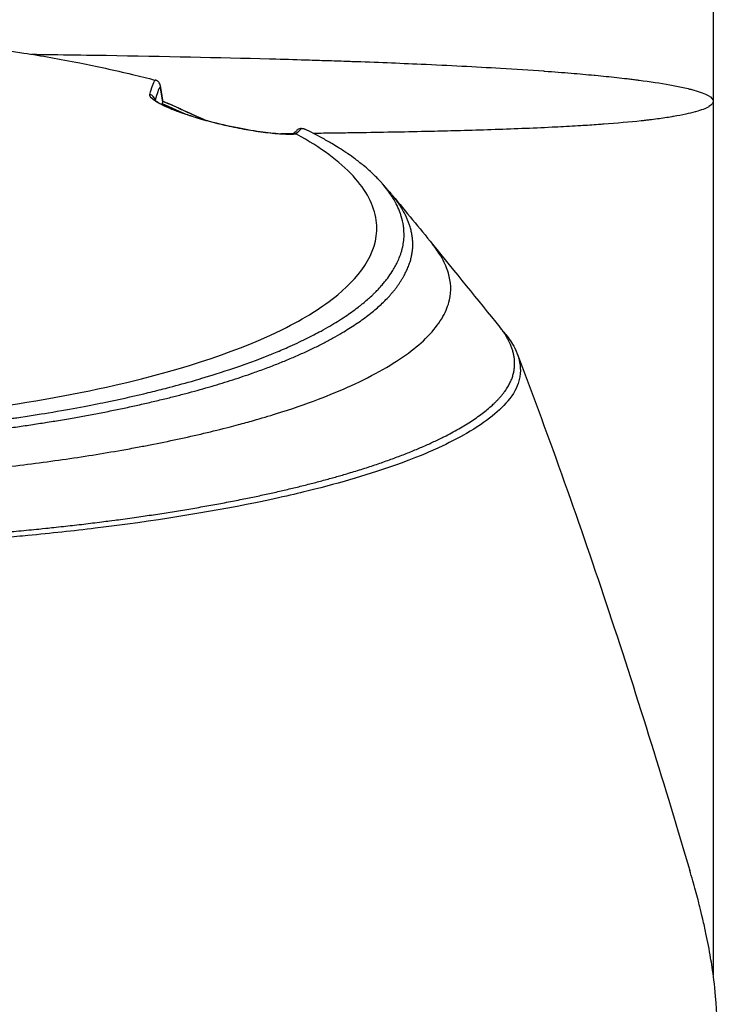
# Model space of a CAD drawing. Header units: millimetres. Extents: x 0 to 4378, y 0 to 2376.
# Tile 146 of 229: x 2302 to 2355, y 870 to 945. Entities that reach past the tile are written whole.
import ezdxf

# ---------------------------------------------------------------- set-up
doc = ezdxf.new("R2010")
doc.units = ezdxf.units.MM
doc.header["$LTSCALE"] = 0.2

# ---------------------------------------------------------------- blocks, each defined once
blk = doc.blocks.new('A$C56001a60')
for p, q in [((76, 286.5), (76, 212.117)), ((33.46, 278.733), (33.46, 278.732)), ((34.013, 278.524), (34.045, 278.644)), ((34.013, 278.524), (35.803, 277.714)), ((37.333, 277.241), (37.334, 277.241)), ((37.392, 277.225), (37.392, 277.225)), ((42.847, 276.219), (42.846, 276.219)), ((43.937, 276.178), (43.937, 276.178)), ((43.949, 276.178), (43.949, 276.178)), ((54.614, 267.805), (54.613, 267.806)), ((42.885, 259.653), (42.885, 259.652)), ((42.964, 259.687), (42.964, 259.685)), ((43.655, 259.986), (43.655, 259.985)), ((44.481, 260.365), (44.481, 260.365)), ((41.467, 259.082), (41.467, 259.085)), ((42.015, 259.296), (42.015, 259.298)), ((42.661, 259.558), (42.661, 259.56)), ((36.561, 257.454), (36.561, 257.45)), ((37.194, 257.64), (37.194, 257.636)), ((37.712, 257.797), (37.712, 257.792)), ((35.258, 257.085), (35.258, 257.088)), ((36.069, 257.309), (36.069, 257.313)), ((36.087, 257.314), (36.087, 257.318)), ((36.281, 257.369), (36.281, 257.373)), ((59.78, 255.25), (59.779, 255.25))]:
    blk.add_line(p, q)
for centre, major_axis, ratio, start_param, end_param in [((32.958, 278.745), (0.484, -0.125), 0.991703, 0.372415, 1.609148), ((43.513, -106.109), (-15.035, 405.713), 0.037007, 5.958966, 5.968383), ((34.052, 277.419), (-0.034, 1.113), 0.035481, 0.442922, 0.442981), ((34.052, 277.419), (-0.034, 1.113), 0.035481, 0.120728, 0.391593), ((35.001, 277.205), (0.408, 0.913), 0.344075, 0.000447, 0.136468), ((-70.346, 289.37), (115.233, -12.115), 0.093373, 6.180581, 6.223754), ((-111.531, -277.025), (84.371, 627.877), 0.316512, 5.766006, 5.766009)]:
    blk.add_ellipse(centre, major_axis=major_axis, ratio=ratio, start_param=start_param, end_param=end_param)
for points, knots in [([(15.516, 283.409), (15.817, 283.378), (16.223, 283.336), (16.733, 283.28), (17.348, 283.213), (18.113, 283.126), (19.02, 283.012), (20.252, 282.857), (21.748, 282.654), (23.468, 282.379), (24.767, 282.172), (26.193, 281.924), (27.718, 281.623), (28.995, 281.372), (30.342, 281.083), (31.734, 280.75), (32.307, 280.613), (32.888, 280.468), (33.475, 280.316)], [0.725888, 0.725888, 0.725888, 0.725888, 0.7677448, 0.7677448, 0.7677448, 0.8182395, 0.8182395, 0.8182395, 0.8868614, 0.8868614, 0.8868614, 0.9386872, 0.9386872, 0.9386872, 0.9821087, 0.9821087, 0.9821087, 1, 1, 1, 1]), ([(24.047, 282.285), (24.567, 282.279), (25.085, 282.272), (25.6, 282.265), (26.785, 282.249), (27.951, 282.232), (29.097, 282.214), (29.308, 282.211), (29.518, 282.208), (29.728, 282.204), (34.13, 282.133), (38.304, 282.045), (42.193, 281.94), (42.348, 281.936), (42.504, 281.931), (42.659, 281.927), (43.537, 281.903), (44.398, 281.878), (45.245, 281.852), (45.748, 281.836), (46.245, 281.82), (46.738, 281.804), (47.233, 281.788), (47.723, 281.772), (48.206, 281.755), (48.288, 281.752), (48.37, 281.749), (48.451, 281.746), (50.299, 281.681), (52.029, 281.613), (53.737, 281.538), (55.87, 281.443), (57.895, 281.339), (59.788, 281.226), (60.932, 281.157), (62.028, 281.085), (63.072, 281.01), (63.103, 281.007), (63.134, 281.005), (63.164, 281.003), (63.857, 280.952), (64.529, 280.9), (65.174, 280.847), (65.787, 280.796), (66.375, 280.744), (66.942, 280.69), (66.968, 280.688), (66.993, 280.686), (67.018, 280.683), (67.586, 280.629), (68.131, 280.574), (68.651, 280.517), (68.923, 280.487), (69.187, 280.457), (69.445, 280.427), (69.574, 280.411), (69.702, 280.396), (69.827, 280.381), (69.89, 280.373), (69.952, 280.365), (70.014, 280.357), (70.075, 280.35), (70.149, 280.34), (70.197, 280.334), (70.255, 280.327), (70.311, 280.32), (70.368, 280.312), (71.187, 280.205), (71.98, 280.087), (72.704, 279.956), (73.056, 279.892), (73.391, 279.826), (73.704, 279.757), (73.88, 279.718), (74.049, 279.678), (74.21, 279.637), (74.321, 279.609), (74.427, 279.581), (74.529, 279.552), (74.995, 279.421), (75.374, 279.281), (75.631, 279.133), (75.867, 278.996), (76, 278.851), (76, 278.7)], [0.5998245, 0.5998245, 0.5998245, 0.5998245, 0.6065856, 0.6065856, 0.6065856, 0.6221334, 0.6221334, 0.6221334, 0.625, 0.625, 0.625, 0.6850898, 0.6850898, 0.6850898, 0.6875, 0.6875, 0.6875, 0.7011464, 0.7011464, 0.7011464, 0.7092438, 0.7092438, 0.7092438, 0.7173743, 0.7173743, 0.7173743, 0.71875, 0.71875, 0.71875, 0.7499738, 0.7499738, 0.7499738, 0.7889478, 0.7889478, 0.7889478, 0.8125, 0.8125, 0.8125, 0.8131921, 0.8131921, 0.8131921, 0.8288728, 0.8288728, 0.8288728, 0.84375, 0.84375, 0.84375, 0.8444134, 0.8444134, 0.8444134, 0.859375, 0.859375, 0.859375, 0.8671875, 0.8671875, 0.8671875, 0.8710937, 0.8710937, 0.8710937, 0.8730469, 0.8730469, 0.8730469, 0.8749735, 0.8749735, 0.8749735, 0.8773485, 0.8773485, 0.8773485, 0.9115235, 0.9115235, 0.9115235, 0.9281399, 0.9281399, 0.9281399, 0.9375, 0.9375, 0.9375, 0.9439123, 0.9439123, 0.9439123, 0.973127, 0.973127, 0.973127, 1, 1, 1, 1]), ([(33.578, 280.278), (33.561, 280.286), (33.544, 280.293), (33.509, 280.306), (33.491, 280.311), (33.475, 280.316)], [0.00000099, 0.00000099, 0.00000099, 0.00000099, 0.00577902, 0.00577902, 0.01216888, 0.01216888, 0.01216888, 0.01216888]), ([(33.866, 279.839), (33.866, 279.84), (33.866, 279.841), (33.864, 279.886), (33.857, 279.93), (33.83, 280.017), (33.81, 280.06), (33.759, 280.138), (33.728, 280.174), (33.658, 280.234), (33.619, 280.259), (33.578, 280.278)], [-0.00029029, -0.00029029, -0.00029029, -0.00029029, 0, 0, 0.01344781, 0.01344781, 0.02760524, 0.02760524, 0.04173847, 0.04173847, 0.0554912, 0.0554912, 0.0554912, 0.0554912]), ([(44.253, 276.193), (43.963, 276.171), (43.605, 276.172), (43.189, 276.195), (42.742, 276.221), (42.238, 276.272), (41.687, 276.346), (41.395, 276.385), (41.089, 276.432), (40.772, 276.485), (40.442, 276.541), (40.106, 276.602), (39.767, 276.67), (39.029, 276.816), (38.31, 276.982), (37.62, 277.164), (37.261, 277.259), (36.91, 277.359), (36.564, 277.464), (36.227, 277.567), (35.905, 277.672), (35.598, 277.779), (35.294, 277.884), (35.014, 277.988), (34.759, 278.091), (34.501, 278.194), (34.277, 278.292), (34.086, 278.384), (33.706, 278.568), (33.438, 278.731), (33.268, 278.876), (33.104, 279.017), (33.039, 279.134), (33.064, 279.23)], [0.0000002, 0.0000002, 0.0000002, 0.0000002, 0.125, 0.125, 0.125, 0.25, 0.25, 0.25, 0.3125, 0.3125, 0.3125, 0.375, 0.375, 0.375, 0.5, 0.5, 0.5, 0.5625, 0.5625, 0.5625, 0.625, 0.625, 0.625, 0.6875, 0.6875, 0.6875, 0.75, 0.75, 0.75, 0.875, 0.875, 0.875, 1, 1, 1, 1]), ([(33.422, 278.839), (33.422, 278.839), (33.423, 278.837), (33.44, 278.817), (33.484, 278.772), (33.672, 278.633), (33.859, 278.519), (34.398, 278.251), (34.778, 278.087), (35.642, 277.764), (36.128, 277.602), (37.092, 277.312), (37.574, 277.18), (38.528, 276.941), (39.01, 276.832), (39.984, 276.63), (40.482, 276.54), (41.471, 276.382), (41.96, 276.318), (42.914, 276.222), (43.359, 276.2), (43.851, 276.203), (43.982, 276.209), (44.092, 276.218)], [0.090418, 0.090418, 0.090418, 0.090418, 0.115436, 0.115436, 0.21993, 0.21993, 0.382749, 0.382749, 0.567439, 0.567439, 0.736268, 0.736268, 0.883992, 0.883992, 1.031277, 1.031277, 1.196988, 1.196988, 1.390882, 1.390882, 1.629549, 1.629549, 1.73132, 1.73132, 1.73132, 1.73132]), ([(76, 278.7), (76, 278.565), (75.89, 278.429), (75.666, 278.294), (75.664, 278.293), (75.662, 278.292), (75.66, 278.29), (75.546, 278.222), (75.404, 278.155), (75.232, 278.088), (75.069, 278.025), (74.888, 277.965), (74.664, 277.902), (74.652, 277.898), (74.64, 277.895), (74.628, 277.891), (74.411, 277.831), (74.17, 277.772), (73.908, 277.716), (73.625, 277.655), (73.318, 277.597), (72.988, 277.541), (72.945, 277.533), (72.903, 277.526), (72.86, 277.519), (72.515, 277.462), (72.146, 277.408), (71.757, 277.357), (71.562, 277.331), (71.361, 277.306), (71.156, 277.281), (71.053, 277.269), (70.95, 277.257), (70.844, 277.245), (70.78, 277.237), (70.722, 277.231), (70.658, 277.224), (70.617, 277.219), (70.574, 277.215), (70.526, 277.209), (69.629, 277.113), (68.666, 277.028), (67.662, 276.954), (67.53, 276.944), (67.397, 276.935), (67.263, 276.925), (66.817, 276.894), (66.364, 276.864), (65.906, 276.836), (65.333, 276.801), (64.753, 276.769), (64.169, 276.739), (64.105, 276.736), (64.041, 276.733), (63.977, 276.729), (63.966, 276.729), (63.955, 276.728), (63.943, 276.728), (63.868, 276.724), (63.812, 276.721), (63.718, 276.717), (62.21, 276.643), (60.654, 276.582), (59.091, 276.53), (58.309, 276.505), (57.526, 276.481), (56.745, 276.46), (56.084, 276.442), (55.425, 276.425), (54.771, 276.41), (54.749, 276.409), (54.727, 276.409), (54.706, 276.408), (54.609, 276.406), (54.54, 276.405), (54.417, 276.402), (52.697, 276.362), (50.972, 276.33), (49.272, 276.303), (49.022, 276.299), (48.772, 276.295), (48.524, 276.292), (48.283, 276.288), (48.043, 276.284), (47.804, 276.281), (47.301, 276.274), (46.802, 276.267), (46.307, 276.26), (46.05, 276.257), (45.794, 276.253), (45.539, 276.25)], [0, 0, 0, 0, 0.061969, 0.061969, 0.061969, 0.0625, 0.0625, 0.0625, 0.09375, 0.09375, 0.09375, 0.1234255, 0.1234255, 0.1234255, 0.125, 0.125, 0.125, 0.1531538, 0.1531538, 0.1531538, 0.1836029, 0.1836029, 0.1836029, 0.1875, 0.1875, 0.1875, 0.21875, 0.21875, 0.21875, 0.234375, 0.234375, 0.234375, 0.2421875, 0.2421875, 0.2421875, 0.2469884, 0.2469884, 0.2469884, 0.25, 0.25, 0.25, 0.3052191, 0.3052191, 0.3052191, 0.3125, 0.3125, 0.3125, 0.3368038, 0.3368038, 0.3368038, 0.3671875, 0.3671875, 0.3671875, 0.3705126, 0.3705126, 0.3705126, 0.3710937, 0.3710937, 0.3710937, 0.375, 0.375, 0.375, 0.4375, 0.4375, 0.4375, 0.46875, 0.46875, 0.46875, 0.4952139, 0.4952139, 0.4952139, 0.4960937, 0.4960937, 0.4960937, 0.5, 0.5, 0.5, 0.5544796, 0.5544796, 0.5544796, 0.5625, 0.5625, 0.5625, 0.5702519, 0.5702519, 0.5702519, 0.5865122, 0.5865122, 0.5865122, 0.5949384, 0.5949384, 0.5949384, 0.5949384]), ([(35.362, 278.129), (35.633, 278.008), (36.173, 277.767), (36.814, 277.478), (37.185, 277.309), (37.292, 277.26)], [0, 0, 0, 0, 0.0947851, 0.1895805, 0.2277763, 0.2277763, 0.2277763, 0.2277763]), ([(0.132, 252.922), (0.418, 252.922), (0.818, 252.923), (1.332, 252.928), (1.529, 252.93), (1.743, 252.932), (1.974, 252.935), (2.12, 252.937), (2.274, 252.94), (2.434, 252.942), (2.637, 252.946), (2.85, 252.95), (3.075, 252.954), (3.392, 252.961), (3.73, 252.969), (4.089, 252.979), (4.178, 252.982), (4.266, 252.984), (4.354, 252.987), (4.783, 252.999), (5.208, 253.014), (5.631, 253.029), (6.058, 253.045), (6.482, 253.063), (6.903, 253.082), (7.273, 253.098), (7.641, 253.116), (8.006, 253.135), (8.061, 253.138), (8.115, 253.141), (8.17, 253.144), (8.294, 253.15), (8.419, 253.157), (8.543, 253.164), (8.753, 253.175), (8.964, 253.187), (9.174, 253.199), (9.594, 253.224), (10.013, 253.25), (10.431, 253.278), (10.908, 253.309), (11.384, 253.342), (11.858, 253.378), (11.926, 253.383), (12.283, 253.409), (12.924, 253.46), (13.511, 253.507), (14.336, 253.576), (15.388, 253.676), (15.467, 253.684), (15.546, 253.692), (15.627, 253.7), (15.961, 253.732), (16.287, 253.765), (16.606, 253.797), (17.021, 253.84), (17.424, 253.884), (17.815, 253.927), (18.664, 254.021), (19.459, 254.117), (20.2, 254.211), (20.608, 254.263), (20.999, 254.315), (21.375, 254.366), (21.781, 254.421), (22.168, 254.475), (22.538, 254.528), (22.667, 254.547), (22.794, 254.566), (22.919, 254.584), (23.792, 254.712), (24.598, 254.84), (25.342, 254.963), (27.149, 255.264), (28.586, 255.543), (29.7, 255.772), (30.694, 255.977), (31.665, 256.192), (32.611, 256.417), (32.837, 256.47), (33.061, 256.524), (33.284, 256.579), (33.706, 256.683), (34.139, 256.792), (34.581, 256.908), (35.194, 257.069), (35.826, 257.241), (36.47, 257.427), (36.523, 257.442), (36.575, 257.457), (36.627, 257.473), (37.106, 257.612), (37.851, 257.832), (38.812, 258.146), (39.732, 258.447), (40.852, 258.835), (42.087, 259.327), (42.224, 259.382), (42.363, 259.438), (42.503, 259.495), (42.879, 259.649), (43.237, 259.801), (43.577, 259.952), (44.075, 260.172), (44.535, 260.387), (44.962, 260.598), (45.376, 260.801), (45.757, 261), (46.111, 261.193), (46.591, 261.455), (47.009, 261.701), (47.375, 261.929), (47.788, 262.186), (48.134, 262.42), (48.427, 262.628), (48.607, 262.757), (48.767, 262.876), (48.91, 262.984), (48.926, 262.997), (48.942, 263.009), (48.958, 263.021), (49.012, 263.063), (49.065, 263.105), (49.117, 263.145), (49.179, 263.195), (49.239, 263.243), (49.298, 263.291), (49.421, 263.391), (49.537, 263.489), (49.645, 263.583), (49.763, 263.686), (49.872, 263.785), (49.974, 263.88), (50.043, 263.944), (50.109, 264.007), (50.172, 264.069), (50.196, 264.092), (50.219, 264.116), (50.243, 264.139), (50.288, 264.184), (50.332, 264.229), (50.375, 264.272), (50.414, 264.313), (50.453, 264.353), (50.489, 264.392), (50.527, 264.432), (50.563, 264.471), (50.598, 264.509), (50.635, 264.551), (50.671, 264.591), (50.706, 264.63), (50.723, 264.65), (50.741, 264.67), (50.758, 264.689), (50.76, 264.692), (50.762, 264.694), (50.764, 264.697), (50.779, 264.714), (50.794, 264.732), (50.809, 264.749), (50.843, 264.789), (50.877, 264.829), (50.91, 264.87), (50.943, 264.909), (50.975, 264.949), (51.008, 264.99), (51.071, 265.069), (51.133, 265.149), (51.194, 265.232), (51.31, 265.387), (51.422, 265.549), (51.529, 265.717), (51.604, 265.835), (51.676, 265.956), (51.745, 266.08), (51.808, 266.193), (51.868, 266.308), (51.924, 266.425), (51.924, 266.426), (51.949, 266.474), (51.992, 266.57), (52.039, 266.675), (52.109, 266.837), (52.184, 267.057), (52.21, 267.132), (52.236, 267.215), (52.262, 267.304), (52.274, 267.346), (52.285, 267.387), (52.296, 267.427), (52.3, 267.443), (52.304, 267.459), (52.308, 267.475), (52.329, 267.562), (52.347, 267.644), (52.363, 267.723), (52.396, 267.898), (52.416, 268.052), (52.427, 268.185), (52.428, 268.196), (52.429, 268.207), (52.43, 268.218), (52.445, 268.41), (52.456, 268.692), (52.413, 269.064), (52.407, 269.113), (52.401, 269.161), (52.394, 269.209), (52.357, 269.461), (52.3, 269.706), (52.227, 269.943), (52.202, 270.026), (52.173, 270.111), (52.142, 270.198), (52.015, 270.55), (51.836, 270.932), (51.584, 271.342), (51.566, 271.371), (51.547, 271.401), (51.529, 271.43), (51.426, 271.592), (51.314, 271.754), (51.193, 271.915), (51.073, 272.077), (50.943, 272.237), (50.806, 272.397), (50.714, 272.504), (50.618, 272.61), (50.519, 272.716), (50.509, 272.727), (50.323, 272.941), (49.875, 273.349), (49.754, 273.459), (49.613, 273.584), (49.448, 273.722), (49.199, 273.93), (48.96, 274.117), (48.74, 274.281), (48.523, 274.443), (48.323, 274.584), (48.148, 274.704), (48.131, 274.715), (48.115, 274.727), (48.098, 274.738), (47.876, 274.889), (47.646, 275.04), (47.407, 275.189), (47.254, 275.284), (47.098, 275.38), (46.939, 275.474), (46.69, 275.622), (46.434, 275.768), (46.169, 275.914), (45.756, 276.141), (45.324, 276.365), (44.873, 276.585)], [0, 0, 0, 0, 0.015059, 0.015059, 0.015059, 0.02083, 0.02083, 0.02083, 0.024502, 0.024502, 0.024502, 0.02915, 0.02915, 0.02915, 0.035714, 0.035714, 0.035714, 0.03808, 0.03808, 0.03808, 0.049577, 0.049577, 0.049577, 0.061203, 0.061203, 0.061203, 0.071429, 0.071429, 0.071429, 0.072941, 0.072941, 0.072941, 0.076375, 0.076375, 0.076375, 0.082197, 0.082197, 0.082197, 0.093844, 0.093844, 0.093844, 0.107143, 0.107143, 0.107143, 0.125154, 0.125154, 0.125154, 0.141628, 0.141628, 0.141628, 0.142857, 0.142857, 0.142857, 0.150854, 0.150854, 0.150854, 0.161237, 0.161237, 0.161237, 0.183787, 0.183787, 0.183787, 0.196194, 0.196194, 0.196194, 0.209594, 0.209594, 0.209594, 0.214286, 0.214286, 0.214286, 0.235121, 0.235121, 0.235121, 0.285714, 0.285714, 0.285714, 0.318661, 0.318661, 0.318661, 0.326531, 0.326531, 0.326531, 0.342858, 0.342858, 0.342858, 0.36551, 0.36551, 0.36551, 0.367347, 0.367347, 0.367347, 0.406881, 0.406881, 0.406881, 0.444765, 0.444765, 0.444765, 0.44898, 0.44898, 0.44898, 0.464755, 0.464755, 0.464755, 0.487841, 0.487841, 0.487841, 0.510204, 0.510204, 0.510204, 0.531268, 0.531268, 0.531268, 0.55507, 0.55507, 0.55507, 0.569739, 0.569739, 0.569739, 0.571429, 0.571429, 0.571429, 0.574695, 0.574695, 0.574695, 0.578627, 0.578627, 0.578627, 0.586875, 0.586875, 0.586875, 0.595801, 0.595801, 0.595801, 0.601849, 0.601849, 0.601849, 0.604183, 0.604183, 0.604183, 0.608765, 0.608765, 0.608765, 0.613067, 0.613067, 0.613067, 0.617482, 0.617482, 0.617482, 0.622229, 0.622229, 0.622229, 0.624689, 0.624689, 0.624689, 0.625, 0.625, 0.625, 0.626857, 0.626857, 0.626857, 0.631038, 0.631038, 0.631038, 0.635137, 0.635137, 0.635137, 0.643106, 0.643106, 0.643106, 0.65824, 0.65824, 0.65824, 0.668893, 0.668893, 0.668893, 0.678571, 0.678571, 0.678571, 0.689431, 0.689431, 0.689431, 0.701281, 0.701281, 0.701281, 0.705357, 0.705357, 0.705357, 0.708515, 0.708515, 0.708515, 0.709766, 0.709766, 0.709766, 0.71667, 0.71667, 0.71667, 0.732143, 0.732143, 0.732143, 0.733637, 0.733637, 0.733637, 0.758929, 0.758929, 0.758929, 0.763229, 0.763229, 0.763229, 0.785714, 0.785714, 0.785714, 0.794183, 0.794183, 0.794183, 0.828571, 0.828571, 0.828571, 0.831278, 0.831278, 0.831278, 0.846339, 0.846339, 0.846339, 0.861401, 0.861401, 0.861401, 0.871429, 0.871429, 0.871429, 0.896736, 0.896736, 0.896736, 0.903571, 0.903571, 0.903571, 0.919754, 0.919754, 0.919754, 0.935714, 0.935714, 0.935714, 0.936836, 0.936836, 0.936836, 0.951858, 0.951858, 0.951858, 0.961487, 0.961487, 0.961487, 0.97651, 0.97651, 0.97651, 1, 1, 1, 1]), ([(0.132, 253.867), (1.588, 253.868), (3.032, 253.894), (6.637, 254.01), (8.81, 254.127), (13.807, 254.492), (16.636, 254.776), (23.282, 255.636), (26.998, 256.285), (35.953, 258.328), (40.148, 259.818), (44.861, 262.152), (46.268, 263.032), (49.246, 265.494), (50.629, 267.425), (50.164, 270.779), (49.568, 271.911), (47.531, 274.12), (46.089, 275.184), (44.253, 276.193)], [-11.810839, -11.810839, -11.810839, -11.810839, -11.321097, -11.321097, -10.584313, -10.584313, -9.583134, -9.583134, -8.1452, -8.1452, -5.796116, -5.796116, -4.481204, -4.481204, -2.2786, -2.2786, -1.145056, -1.145056, -0.000001, -0.000001, -0.000001, -0.000001]), ([(44.005, 276.232), (43.747, 276.229), (43.49, 276.226), (43.235, 276.223), (43.221, 276.223), (43.207, 276.223), (43.193, 276.223), (43.144, 276.222), (43.099, 276.222), (43.053, 276.221)], [0.61195951, 0.61195951, 0.61195951, 0.61195951, 0.62062383, 0.62062383, 0.62062383, 0.62109375, 0.62109375, 0.62109375, 0.62276855, 0.62276855, 0.62276855, 0.62276855]), ([(44.253, 276.193), (44.243, 276.199), (44.229, 276.205), (44.199, 276.213), (44.183, 276.216), (44.164, 276.218)], [-0.01284919, -0.01284919, -0.01284919, -0.01284919, -0.00606268, -0.00606268, -0.00000134, -0.00000134, -0.00000134, -0.00000134]), ([(44.616, 276.638), (44.517, 276.639), (44.402, 276.604), (44.309, 276.528), (44.286, 276.51), (44.261, 276.486), (44.238, 276.458)], [0.0000155, 0.0000155, 0.0000155, 0.0000155, 0.5, 0.5, 0.5, 0.6587336, 0.6587336, 0.6587336, 0.6587336]), ([(44.616, 276.638), (44.643, 276.638), (44.67, 276.636), (44.72, 276.631), (44.744, 276.627), (44.808, 276.612), (44.844, 276.6), (44.873, 276.585)], [0.00000348, 0.00000348, 0.00000348, 0.00000348, 0.0085188, 0.0085188, 0.01696947, 0.01696947, 0.0337675, 0.0337675, 0.0337675, 0.0337675]), ([(50.805, 272.399), (50.854, 272.343), (50.902, 272.287), (50.973, 272.205), (50.997, 272.177), (51.032, 272.136), (51.044, 272.122), (51.064, 272.098), (51.073, 272.088), (51.082, 272.077), (51.083, 272.076), (51.089, 272.069), (51.093, 272.065), (51.099, 272.057), (51.1, 272.056), (51.102, 272.054), (51.103, 272.053), (51.113, 272.041), (51.123, 272.029), (51.161, 271.985), (51.189, 271.952), (51.303, 271.818), (51.388, 271.718), (51.502, 271.582), (51.532, 271.547), (51.562, 271.512)], [0, 0, 0, 0, 0.0225637, 0.0225637, 0.0339662, 0.0339662, 0.0396718, 0.0396718, 0.0439509, 0.0439509, 0.044352, 0.044352, 0.0467187, 0.0467187, 0.0473076, 0.0473076, 0.0476032, 0.0476032, 0.0522906, 0.0522906, 0.0663384, 0.0663384, 0.1084818, 0.1084818, 0.1231801, 0.1231801, 0.1231801, 0.1231801]), ([(0.102, 249.582), (0.112, 249.582), (0.122, 249.582), (0.132, 249.582), (3.823, 249.585), (7.505, 249.701), (11.112, 249.905), (14.719, 250.109), (18.252, 250.405), (21.643, 250.789), (23.263, 250.972), (24.851, 251.175), (26.4, 251.396), (27.949, 251.618), (29.459, 251.859), (30.924, 252.118), (31.331, 252.189), (31.734, 252.263), (32.134, 252.337), (32.454, 252.397), (32.772, 252.458), (33.088, 252.519), (33.797, 252.657), (34.494, 252.8), (35.179, 252.947), (36.547, 253.24), (37.864, 253.55), (39.121, 253.876), (39.354, 253.936), (39.584, 253.997), (39.813, 254.058), (40.202, 254.162), (40.585, 254.268), (40.961, 254.375), (41.56, 254.545), (42.142, 254.719), (42.709, 254.896), (43.843, 255.25), (44.913, 255.618), (45.917, 255.999), (46.009, 256.034), (46.102, 256.07), (46.193, 256.105), (47.093, 256.453), (47.937, 256.811), (48.723, 257.178), (49.589, 257.582), (50.384, 257.997), (51.104, 258.422), (51.799, 258.832), (52.428, 259.249), (52.983, 259.674), (53.524, 260.087), (53.996, 260.507), (54.393, 260.933), (54.405, 260.945), (54.415, 260.957), (54.426, 260.968), (54.831, 261.407), (55.158, 261.851), (55.406, 262.297), (55.641, 262.719), (55.806, 263.142), (55.901, 263.561), (56.057, 264.25), (56.024, 264.929), (55.826, 265.606), (55.773, 265.789), (55.707, 265.971), (55.63, 266.154), (55.615, 266.189), (55.6, 266.224), (55.584, 266.259), (55.487, 266.477), (55.373, 266.695), (55.243, 266.913), (55.064, 267.211), (54.854, 267.509), (54.614, 267.805)], [0, 0, 0, 0, 0.0002405, 0.0002405, 0.0002405, 0.087999, 0.087999, 0.087999, 0.1757575, 0.1757575, 0.1757575, 0.2176964, 0.2176964, 0.2176964, 0.2596353, 0.2596353, 0.2596353, 0.2712771, 0.2712771, 0.2712771, 0.2806048, 0.2806048, 0.2806048, 0.3015742, 0.3015742, 0.3015742, 0.3435132, 0.3435132, 0.3435132, 0.3512745, 0.3512745, 0.3512745, 0.3644826, 0.3644826, 0.3644826, 0.3854521, 0.3854521, 0.3854521, 0.427391, 0.427391, 0.427391, 0.4312716, 0.4312716, 0.4312716, 0.46933, 0.46933, 0.46933, 0.5112689, 0.5112689, 0.5112689, 0.5518142, 0.5518142, 0.5518142, 0.591266, 0.591266, 0.591266, 0.5923596, 0.5923596, 0.5923596, 0.632905, 0.632905, 0.632905, 0.6712635, 0.6712635, 0.6712635, 0.7342684, 0.7342684, 0.7342684, 0.7512605, 0.7512605, 0.7512605, 0.754541, 0.754541, 0.754541, 0.7748137, 0.7748137, 0.7748137, 0.8026354, 0.8026354, 0.8026354, 0.8026354]), ([(59.745, 261.476), (59.764, 261.453), (59.782, 261.431), (59.836, 261.364), (59.872, 261.32), (60.002, 261.159), (60.096, 261.043), (60.191, 260.926)], [0.00042565, 0.00042565, 0.00042565, 0.00042565, 0.00973724, 0.00973724, 0.02747117, 0.02747117, 0.0746158, 0.0746158, 0.0746158, 0.0746158]), ([(60.196, 260.93), (60.432, 260.64), (60.673, 260.294), (60.875, 259.893), (61.186, 259.273), (61.256, 258.827), (61.287, 258.559), (61.297, 258.477), (61.301, 258.412), (61.304, 258.363), (61.315, 258.156), (61.318, 257.831), (61.197, 257.391), (61.056, 256.879), (60.78, 256.37), (60.361, 255.866), (60.355, 255.859), (60.349, 255.852), (60.344, 255.845), (59.977, 255.409), (59.512, 254.977), (58.957, 254.55), (58.375, 254.103), (57.693, 253.663), (56.922, 253.231), (56.91, 253.225), (56.899, 253.219), (56.887, 253.212), (56.251, 252.858), (55.55, 252.509), (54.787, 252.167), (54.658, 252.109), (53.911, 251.749), (52.223, 251.129), (50.296, 250.422), (48.092, 249.752), (45.637, 249.132), (45.14, 249.007), (44.521, 248.854), (43.763, 248.679), (43.022, 248.508), (42.149, 248.315), (41.123, 248.105), (37.429, 247.349), (33.315, 246.695), (28.907, 246.161), (27.235, 245.959), (25.521, 245.774), (23.771, 245.608), (23.215, 245.556), (22.654, 245.505), (22.091, 245.456), (21.07, 245.367), (18.732, 245.158), (14.935, 244.942), (13.96, 244.886), (13.024, 244.838), (12.128, 244.797), (7.315, 244.575), (3.7, 244.533), (1.418, 244.519), (0.895, 244.516), (0.441, 244.515), (0.057, 244.514)], [0.3564772, 0.3564772, 0.3564772, 0.3564772, 0.377551, 0.377551, 0.377551, 0.4010005, 0.4010005, 0.4010005, 0.4081633, 0.4081633, 0.4081633, 0.4265306, 0.4265306, 0.4265306, 0.4540816, 0.4540816, 0.4540816, 0.4544339, 0.4544339, 0.4544339, 0.4770408, 0.4770408, 0.4770408, 0.4996669, 0.4996669, 0.4996669, 0.5, 0.5, 0.5, 0.5178571, 0.5178571, 0.5178571, 0.5357143, 0.5357143, 0.5357143, 0.5714286, 0.5714286, 0.5714286, 0.5985301, 0.5985301, 0.5985301, 0.625, 0.625, 0.625, 0.75, 0.75, 0.75, 0.7974141, 0.7974141, 0.7974141, 0.8125, 0.8125, 0.8125, 0.875, 0.875, 0.875, 0.8914403, 0.8914403, 0.8914403, 0.9797679, 0.9797679, 0.9797679, 1, 1, 1, 1]), ([(61.06, 259.474), (63.522, 253.009), (65.859, 246.419), (70.258, 233.18), (72.392, 226.261), (74.221, 220.085)], [0, 0, 0, 0, 2.154561, 2.154561, 4.312364, 4.312364, 4.312364, 4.312364]), ([(0, 139.552), (2.851, 139.547), (5.247, 139.701), (7.181, 139.879), (9.551, 140.099), (11.906, 140.426), (14.226, 140.856), (16.734, 141.321), (18.802, 141.828), (20.461, 142.28), (20.665, 142.336), (20.862, 142.391), (21.054, 142.444), (21.5, 142.57), (23.296, 143.045), (26.27, 144.118), (26.683, 144.267), (27.119, 144.428), (27.576, 144.602), (29.05, 145.164), (30.036, 145.586), (30.575, 145.818), (31.559, 146.241), (32.528, 146.681), (33.481, 147.138), (34.751, 147.747), (35.994, 148.385), (37.207, 149.048), (37.495, 149.205), (37.782, 149.365), (38.068, 149.525), (39.785, 150.493), (41.442, 151.511), (43.037, 152.573), (47.205, 155.35), (50.055, 157.786), (52.019, 159.561), (52.14, 159.671), (52.259, 159.779), (52.374, 159.884), (54.224, 161.578), (55.208, 162.614), (55.491, 162.904), (56.565, 164.005), (58.122, 165.656), (59.98, 167.929), (60.856, 169), (61.58, 169.944), (62.177, 170.748), (62.96, 171.802), (63.527, 172.617), (63.913, 173.181), (66.355, 176.751), (68.437, 180.441), (70.185, 184.208), (70.864, 185.672), (71.691, 187.567), (72.559, 189.911), (73.278, 191.852), (73.742, 193.323), (74.042, 194.309), (74.266, 195.045), (74.398, 195.511), (74.453, 195.705), (74.928, 197.375), (75.149, 198.357), (75.213, 198.632), (75.297, 198.993), (75.377, 199.351), (75.452, 199.707), (75.48, 199.839), (75.507, 199.97), (75.534, 200.101), (75.69, 200.865), (75.773, 201.358), (75.809, 201.574), (75.847, 201.794), (75.885, 202.034), (75.924, 202.294), (76.019, 202.925), (76.114, 203.673), (76.189, 204.538), (76.305, 205.888), (76.318, 206.88), (76.318, 207.51), (76.318, 208.156), (76.304, 209.144), (76.189, 210.47), (76.109, 211.388), (76.01, 212.13), (75.925, 212.697), (75.881, 212.984), (75.842, 213.226), (75.809, 213.423), (75.705, 214.043), (75.585, 214.664), (75.453, 215.285), (75.376, 215.646), (75.295, 216.007), (75.211, 216.368), (75.035, 217.121), (74.908, 217.608), (74.849, 217.833), (74.724, 218.312), (74.591, 218.798), (74.451, 219.292), (74.376, 219.557), (74.299, 219.821), (74.221, 220.085)], [-1, -1, -1, -1, -0.9732143, -0.9732143, -0.9732143, -0.9464286, -0.9464286, -0.9464286, -0.9225692, -0.9225692, -0.9225692, -0.9196429, -0.9196429, -0.9196429, -0.8961237, -0.8961237, -0.8961237, -0.8928571, -0.8928571, -0.8928571, -0.88, -0.88, -0.88, -0.8671429, -0.8671429, -0.8671429, -0.85, -0.85, -0.85, -0.8459299, -0.8459299, -0.8459299, -0.8214286, -0.8214286, -0.8214286, -0.7867787, -0.7867787, -0.7867787, -0.7846306, -0.7846306, -0.7846306, -0.75, -0.75, -0.75, -0.71875, -0.71875, -0.71875, -0.7052239, -0.7052239, -0.7052239, -0.6875, -0.6875, -0.6875, -0.625, -0.625, -0.625, -0.59375, -0.59375, -0.59375, -0.5758637, -0.5758637, -0.5758637, -0.5625, -0.5625, -0.5625, -0.546875, -0.546875, -0.546875, -0.5411757, -0.5411757, -0.5411757, -0.5390625, -0.5390625, -0.5390625, -0.53125, -0.53125, -0.53125, -0.5266987, -0.5266987, -0.5266987, -0.515625, -0.515625, -0.515625, -0.5, -0.5, -0.5, -0.484375, -0.484375, -0.484375, -0.4739987, -0.4739987, -0.4739987, -0.46875, -0.46875, -0.46875, -0.4588678, -0.4588678, -0.4588678, -0.453125, -0.453125, -0.453125, -0.4453125, -0.4453125, -0.4453125, -0.4375, -0.4375, -0.4375, -0.433244, -0.433244, -0.433244, -0.433244])]:
    blk.add_open_spline(points, degree=3, knots=knots)
for points in [[(33.064, 279.23), (33.195, 279.742), (33.333, 280.094), (33.475, 280.316)], [(33.866, 279.839), (33.727, 279.622), (33.593, 279.282), (33.465, 278.793)], [(33.86, 279.899), (33.922, 279.492), (33.984, 279.08), (34.045, 278.661)], [(33.452, 278.737), (33.452, 278.738), (33.452, 278.738), (33.452, 278.738)], [(34.036, 278.722), (34.5, 278.521), (34.958, 278.319), (35.409, 278.118)], [(35.362, 278.129), (34.925, 278.324), (34.483, 278.518), (34.038, 278.712)], [(34.045, 278.661), (34.046, 278.655), (34.046, 278.649), (34.045, 278.644)], [(35.409, 278.118), (36.062, 277.828), (36.709, 277.536), (37.351, 277.244)], [(43.978, 276.21), (44.087, 276.297), (44.174, 276.381), (44.238, 276.458)], [(44.164, 276.218), (44.141, 276.22), (44.117, 276.22), (44.092, 276.218)], [(51.562, 271.512), (52.594, 270.29), (53.59, 269.066), (54.613, 267.806)], [(54.614, 267.805), (56.311, 265.715), (58.036, 263.588), (59.745, 261.476)]]:
    blk.add_open_spline(points, degree=3)
for points, weights, knots in [([(0.126, 252.292), (0.128, 252.292), (0.13, 252.292), (3.565, 252.296), (6.989, 252.421), (13.699, 252.839), (16.987, 253.139), (23.597, 253.947), (29.645, 254.906), (37.427, 256.77), (43.446, 258.823), (46.617, 260.382), (49.286, 262.013), (51.464, 263.689), (53.144, 266.439), (53.19, 268.915), (52.295, 270.637), (51.573, 271.498), (51.568, 271.505), (51.562, 271.512)], [1.00000000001, 1.00000000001, 1.00000000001, 1.00000000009, 0.999999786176, 0.999999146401, 0.999998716, 0.999997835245, 0.999996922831, 0.999996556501, 0.999996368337, 0.999995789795, 0.999995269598, 0.999994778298, 0.999994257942, 0.999995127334, 0.999996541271, 0.999997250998, 0.999997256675, 0.999997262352], [0.0064434, 0.0064434, 0.0064434, 0.0064434, 0.0064922, 0.0064922, 0.0937019, 0.0937019, 0.1809116, 0.1809116, 0.275834, 0.355331, 0.434828, 0.5143249, 0.5143249, 0.5938219, 0.6733189, 0.7528158, 0.8366594, 0.8366594, 0.8373354, 0.8373354, 0.8373354, 0.8373354]), ([(0.06, 244.914), (0.084, 244.914), (0.108, 244.914), (4.245, 244.915), (8.356, 245.015), (16.407, 245.398), (20.348, 245.682), (28.221, 246.461), (35.399, 247.401), (44.368, 249.202), (51.396, 251.253), (54.89, 252.783), (57.755, 254.372), (60.036, 256.034), (61.239, 258.554), (60.538, 260.467), (59.789, 261.421), (59.745, 261.476)], [1, 1, 1, 1.00000000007, 0.999999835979, 0.999999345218, 0.999999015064, 0.999998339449, 0.999997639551, 0.999997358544, 0.999997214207, 0.999996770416, 0.999996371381, 0.999995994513, 0.999995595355, 0.999996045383, 0.999996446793, 0.999996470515], [0.0059845, 0.0059845, 0.0059845, 0.0059845, 0.0064922, 0.0064922, 0.0937019, 0.0937019, 0.1809116, 0.1809116, 0.275834, 0.355331, 0.434828, 0.5143249, 0.5143249, 0.5938219, 0.6733189, 0.7528158, 0.7576907, 0.7576907, 0.7576907, 0.7576907])]:
    blk.add_rational_spline(points, weights, degree=3, knots=knots)

msp = doc.modelspace()

# ---------------------------------------------------------------- block references
msp.add_blockref('A$C56001a60', (2278.432, 659.684))

doc.saveas('drawing.dxf')
